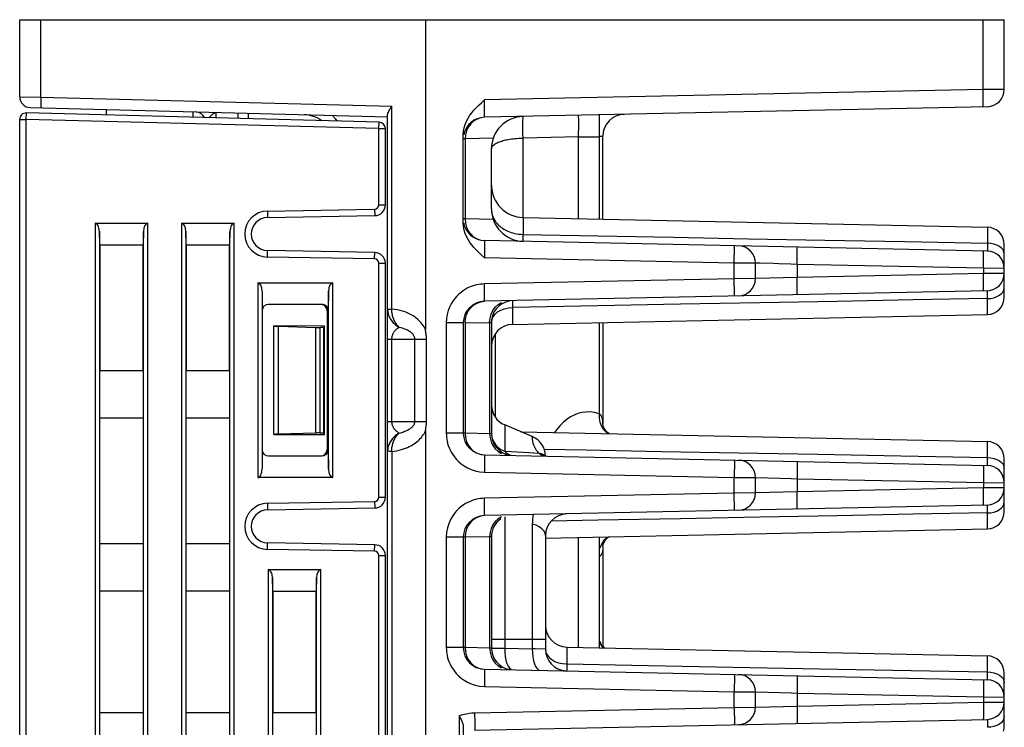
# Model space of a CAD drawing. Header units: millimetres. Extents: x 674 to 3111, y -226 to 595.
# Tile 12 of 47: x 2327 to 2372, y 74 to 106. Entities that reach past the tile are written whole.
import ezdxf

# ---------------------------------------------------------------- set-up
doc = ezdxf.new("R2010")
doc.units = ezdxf.units.MM
doc.header["$LTSCALE"] = 30.734
doc.layers.get('0').update_dxf_attribs({"linetype": 'CONTINUOUS'})
doc.layers.add('3_ALL_AXES', color=7, linetype='CONTINUOUS')

msp = doc.modelspace()

# ---------------------------------------------------------------- linework, layer by layer
at = {"color": 7, "linetype": 'Continuous'}
for p, q in [((2326.885, 102.902), (2326.885, 106.462)), ((2326.885, 106.462), (2372.385, 106.462)), ((2327.868, 102.889), (2327.868, 106.462)), ((2345.635, 106.462), (2345.635, 92.157)), ((2371.403, 103.238), (2371.403, 106.462)), ((2372.385, 103.242), (2372.385, 106.462)), ((2326.885, 102.902), (2327.868, 102.889)), ((2327.868, 102.889), (2344.082, 102.464)), ((2371.403, 103.238), (2348.368, 102.755)), ((2372.385, 103.242), (2371.403, 103.238)), ((2327.372, 102.402), (2343.885, 101.97)), ((2344.044, 102.404), (2344.082, 102.464)), ((2344.082, 93.1), (2344.082, 102.464)), ((2371.602, 102.442), (2348.365, 101.955)), ((2327.185, 101.857), (2327.193, 102.157)), ((2343.493, 101.73), (2327.193, 102.157)), ((2336.985, 101.9), (2336.985, 102.15)), ((2343.885, 51.362), (2343.885, 102.072)), ((2353.685, 97.253), (2353.685, 102.067)), ((2326.885, -42.238), (2326.885, 101.857)), ((2326.885, 101.857), (2327.185, 101.857)), ((2327.185, -25.088), (2327.185, 101.857)), ((2343.485, 101.43), (2327.185, 101.857)), ((2343.485, 101.43), (2343.493, 101.73)), ((2343.485, 97.911), (2343.485, 101.43)), ((2343.485, 101.43), (2343.785, 101.43)), ((2343.785, 97.911), (2343.785, 101.43)), ((2347.385, 97.069), (2347.385, 101.151)), ((2347.484, 101.148), (2347.468, 100.955)), ((2352.712, 101.046), (2350.146, 100.993)), ((2352.712, 97.274), (2352.712, 101.046)), ((2352.712, 101.046), (2353.685, 101.046)), ((2353.685, 101.084), (2353.835, 101.09)), ((2353.835, 97.25), (2353.835, 101.09)), ((2347.468, 100.955), (2347.385, 100.955)), ((2348.768, 100.983), (2347.468, 100.955)), ((2347.468, 100.955), (2347.468, 97.265)), ((2350.146, 97.327), (2350.146, 100.993)), ((2348.685, 97.727), (2348.685, 100.493)), ((2343.485, 97.911), (2343.785, 97.911)), ((2338.33, 97.625), (2343.289, 97.711)), ((2338.33, 97.625), (2338.335, 97.325)), ((2338.335, 97.325), (2343.294, 97.411)), ((2343.289, 97.711), (2343.294, 97.411)), ((2330.369, 97.062), (2330.369, 25.673)), ((2330.369, 97.062), (2332.801, 97.062)), ((2332.801, 26.416), (2332.801, 97.062)), ((2334.369, 97.062), (2334.369, 26.896)), ((2334.369, 97.062), (2336.801, 97.062)), ((2336.801, 27.639), (2336.801, 97.062)), ((2347.468, 97.265), (2347.385, 97.265)), ((2347.468, 97.265), (2347.484, 97.072)), ((2348.768, 97.237), (2347.468, 97.265)), ((2347.484, 97.072), (2347.535, 96.887)), ((2350.154, 97.327), (2350.154, 96.545)), ((2350.154, 97.327), (2371.602, 96.878)), ((2330.585, 96.062), (2330.569, 96.683)), ((2330.569, 96.683), (2330.569, 26.13)), ((2332.602, 96.683), (2332.585, 96.062)), ((2332.602, 26.752), (2332.602, 96.683)), ((2334.585, 96.062), (2334.569, 96.683)), ((2334.569, 96.683), (2334.569, 27.353)), ((2336.602, 96.683), (2336.585, 96.062)), ((2336.602, 27.975), (2336.602, 96.683)), ((2347.535, 96.887), (2347.617, 96.715)), ((2371.602, 96.878), (2371.602, 96.143)), ((2330.585, 96.062), (2330.585, 90.262)), ((2330.585, 96.062), (2332.585, 96.062)), ((2332.585, 90.262), (2332.585, 96.062)), ((2334.585, 96.062), (2334.585, 90.262)), ((2334.585, 96.062), (2336.585, 96.062)), ((2336.585, 90.262), (2336.585, 96.062)), ((2371.602, 95.778), (2348.365, 96.265)), ((2371.602, 96.143), (2371.603, 96.07)), ((2371.603, 96.07), (2371.603, 96.003)), ((2372.385, 93.645), (2372.385, 96.078)), ((2338.33, 95.499), (2338.335, 95.799)), ((2343.294, 95.712), (2338.335, 95.799)), ((2343.289, 95.412), (2343.294, 95.712)), ((2371.414, 95.767), (2371.409, 95.782)), ((2343.289, 95.412), (2338.33, 95.499)), ((2343.485, 84.411), (2343.485, 95.212)), ((2343.485, 95.212), (2343.785, 95.212)), ((2343.785, 84.411), (2343.785, 95.212)), ((2359.903, 95.223), (2348.368, 95.465)), ((2359.903, 94.5), (2359.903, 95.223)), ((2360.885, 95.219), (2359.903, 95.223)), ((2360.885, 94.504), (2360.885, 95.219)), ((2360.902, 95.219), (2360.885, 95.219)), ((2361.724, 95.195), (2361.102, 95.213)), ((2362.816, 95.163), (2362.517, 95.171)), ((2362.816, 95.163), (2362.816, 94.561)), ((2371.42, 94.982), (2362.816, 95.163)), ((2371.42, 94.741), (2362.816, 94.561)), ((2371.42, 94.982), (2371.42, 94.741)), ((2372.385, 94.978), (2371.42, 94.982)), ((2372.385, 94.745), (2371.42, 94.741)), ((2337.885, 94.312), (2337.885, 85.312)), ((2337.885, 94.312), (2341.358, 94.312)), ((2341.358, 85.312), (2341.358, 94.312)), ((2359.903, 94.5), (2348.362, 94.258)), ((2360.885, 94.504), (2359.903, 94.5)), ((2362.816, 94.561), (2360.885, 94.504)), ((2338.085, 93.912), (2338.085, 85.712)), ((2341.158, 93.928), (2341.139, 93.012)), ((2341.158, 85.696), (2341.158, 93.928)), ((2371.602, 93.945), (2348.365, 93.459)), ((2372.37, 93.991), (2372.385, 94.089)), ((2340.845, 93.312), (2338.385, 93.312)), ((2371.602, 93.581), (2371.756, 93.592)), ((2371.602, 92.845), (2371.602, 93.581)), ((2341.092, 93.012), (2341.092, 86.612)), ((2341.092, 93.012), (2341.139, 93.012)), ((2344.081, 93.05), (2344.082, 93.1)), ((2349.663, 93.262), (2349.665, 93.169)), ((2349.665, 93.169), (2349.665, 92.386)), ((2349.665, 92.386), (2371.602, 92.845)), ((2343.963, 92.741), (2343.986, 92.694)), ((2346.599, 92.459), (2346.599, 87.365)), ((2347.385, 92.459), (2346.599, 92.459)), ((2347.385, 92.459), (2347.385, 87.365)), ((2347.468, 92.459), (2347.484, 92.651)), ((2347.468, 92.459), (2348.603, 92.483)), ((2347.468, 92.459), (2347.468, 87.365)), ((2348.603, 92.483), (2348.62, 92.675)), ((2348.603, 92.483), (2348.685, 92.486)), ((2348.603, 92.483), (2348.603, 87.341)), ((2348.685, 92.486), (2348.685, 87.337)), ((2353.667, 92.47), (2353.667, 88.265)), ((2353.835, 92.473), (2353.835, 87.806)), ((2338.635, 87.308), (2338.635, 92.316)), ((2340.968, 92.315), (2338.635, 92.316)), ((2338.85, 87.319), (2338.85, 92.305)), ((2338.85, 92.305), (2340.55, 92.252)), ((2340.55, 92.252), (2340.55, 87.372)), ((2340.751, 92.249), (2340.751, 87.375)), ((2340.935, 92.249), (2340.751, 92.249)), ((2340.968, 92.315), (2340.935, 92.249)), ((2340.935, 87.375), (2340.935, 92.249)), ((2340.968, 87.309), (2340.968, 92.315)), ((2348.854, 91.941), (2348.854, 88.111)), ((2343.885, 91.712), (2345.148, 91.712)), ((2344.086, 87.912), (2344.086, 91.712)), ((2345.148, 87.912), (2345.148, 91.712)), ((2345.148, 91.712), (2345.683, 91.712)), ((2345.683, 87.912), (2345.683, 91.712)), ((2330.575, 90.262), (2332.596, 90.262)), ((2334.575, 90.262), (2336.596, 90.262)), ((2332.596, 88.062), (2330.575, 88.062)), ((2336.596, 88.062), (2334.575, 88.062)), ((2343.885, 87.912), (2345.148, 87.912)), ((2345.148, 87.912), (2345.683, 87.912)), ((2340.55, 87.372), (2338.85, 87.319)), ((2340.751, 87.375), (2340.935, 87.375)), ((2340.968, 87.309), (2340.935, 87.375)), ((2345.635, 87.466), (2345.635, 27.862)), ((2347.468, 87.365), (2346.599, 87.365)), ((2347.468, 87.365), (2347.484, 87.172)), ((2348.603, 87.341), (2347.468, 87.365)), ((2349.297, 87.745), (2349.297, 86.529)), ((2350.574, 87.207), (2349.297, 87.745)), ((2350.045, 87.43), (2371.602, 86.978)), ((2353.835, 87.806), (2353.835, 87.806)), ((2353.855, 87.689), (2353.844, 87.734)), ((2338.635, 87.308), (2340.968, 87.309)), ((2348.603, 87.341), (2348.62, 87.148)), ((2348.685, 87.337), (2348.603, 87.341)), ((2371.602, 86.243), (2371.602, 86.978)), ((2341.139, 86.612), (2341.092, 86.612)), ((2341.139, 86.612), (2341.158, 85.696)), ((2344.082, 86.523), (2344.201, 86.538)), ((2344.082, 86.523), (2344.082, 51.362)), ((2349.297, 86.529), (2349.596, 86.514)), ((2349.596, 86.514), (2349.88, 86.499)), ((2349.88, 86.499), (2350.15, 86.485)), ((2356.543, 86.524), (2360.098, 86.457)), ((2338.385, 86.312), (2340.845, 86.312)), ((2348.365, 86.365), (2371.602, 85.878)), ((2371.603, 86.112), (2371.602, 86.243)), ((2371.602, 86.243), (2371.756, 86.231)), ((2372.385, 83.745), (2372.385, 86.178)), ((2348.362, 85.565), (2359.903, 85.323)), ((2372.37, 85.833), (2372.385, 85.735)), ((2341.358, 85.312), (2337.885, 85.312)), ((2359.903, 84.6), (2359.903, 85.323)), ((2359.903, 85.323), (2360.885, 85.319)), ((2360.885, 84.604), (2360.885, 85.319)), ((2360.885, 85.319), (2362.022, 85.286)), ((2362.022, 85.286), (2362.538, 85.271)), ((2362.538, 85.271), (2362.816, 85.263)), ((2362.816, 85.263), (2362.816, 84.661)), ((2362.816, 85.263), (2371.42, 85.082)), ((2362.816, 84.661), (2360.885, 84.604)), ((2371.42, 84.841), (2362.816, 84.661)), ((2371.42, 85.082), (2371.42, 84.841)), ((2371.42, 85.082), (2372.385, 85.078)), ((2372.385, 84.845), (2371.42, 84.841)), ((2338.33, 84.125), (2343.289, 84.211)), ((2343.289, 84.211), (2343.294, 83.911)), ((2343.485, 84.411), (2343.785, 84.411)), ((2359.903, 84.6), (2348.362, 84.358)), ((2360.885, 84.604), (2359.903, 84.6)), ((2372.37, 84.091), (2372.385, 84.189)), ((2338.33, 84.125), (2338.335, 83.825)), ((2338.335, 83.825), (2343.294, 83.911)), ((2371.602, 84.045), (2348.365, 83.559)), ((2349.297, 83.508), (2349.297, 77.437)), ((2353.606, 83.344), (2351.439, 83.303)), ((2371.602, 83.681), (2371.756, 83.692)), ((2371.602, 82.945), (2371.602, 83.681)), ((2350.573, 83.161), (2350.573, 77.411)), ((2351.188, 82.518), (2371.602, 82.945)), ((2346.599, 82.559), (2346.599, 77.465)), ((2347.468, 82.559), (2346.599, 82.559)), ((2347.385, 82.559), (2347.385, 77.465)), ((2348.603, 82.583), (2347.468, 82.559)), ((2347.468, 82.559), (2347.468, 77.465)), ((2348.685, 82.586), (2348.603, 82.583)), ((2348.603, 82.583), (2348.603, 77.441)), ((2348.685, 82.586), (2348.685, 77.437)), ((2351.185, 82.638), (2351.185, 77.385)), ((2352.712, 77.474), (2352.712, 82.55)), ((2353.685, 77.453), (2353.685, 82.57)), ((2353.864, 82.386), (2353.764, 82.234)), ((2353.991, 82.507), (2353.864, 82.386)), ((2353.887, 82.318), (2353.94, 82.408)), ((2354.118, 82.579), (2353.991, 82.507)), ((2354.068, 82.543), (2354.124, 82.58)), ((2330.575, 82.262), (2332.596, 82.262)), ((2334.575, 82.262), (2336.596, 82.262)), ((2338.33, 81.999), (2338.335, 82.299)), ((2343.289, 81.912), (2338.33, 81.999)), ((2343.294, 82.212), (2338.335, 82.299)), ((2343.289, 81.912), (2343.294, 82.212)), ((2353.764, 82.234), (2353.697, 82.057)), ((2353.835, 82.12), (2353.837, 82.15)), ((2353.835, 82.12), (2353.835, 77.513)), ((2343.485, 58.061), (2343.485, 81.712)), ((2343.485, 81.712), (2343.785, 81.712)), ((2343.785, 58.061), (2343.785, 81.712)), ((2338.369, 81.062), (2338.369, 58.462)), ((2338.369, 81.062), (2340.801, 81.062)), ((2340.801, 58.462), (2340.801, 81.062)), ((2338.585, 80.062), (2338.569, 80.683)), ((2338.569, 80.683), (2338.569, 58.841)), ((2340.602, 80.683), (2340.585, 80.062)), ((2340.602, 58.841), (2340.602, 80.683)), ((2332.596, 80.062), (2330.575, 80.062)), ((2336.596, 80.062), (2334.575, 80.062)), ((2338.585, 80.062), (2338.585, 74.462)), ((2338.585, 80.062), (2340.585, 80.062)), ((2340.585, 74.462), (2340.585, 80.062)), ((2348.685, 77.856), (2351.185, 77.856)), ((2347.468, 77.465), (2346.599, 77.465)), ((2347.468, 77.465), (2347.484, 77.272)), ((2348.603, 77.441), (2347.468, 77.465)), ((2348.603, 77.441), (2348.62, 77.248)), ((2348.685, 77.437), (2348.603, 77.441)), ((2348.685, 77.437), (2349.297, 77.437)), ((2349.297, 77.437), (2350.573, 77.411)), ((2350.702, 77.405), (2350.573, 77.411)), ((2351.185, 77.385), (2350.702, 77.405)), ((2352.165, 77.485), (2352.165, 76.707)), ((2352.165, 77.485), (2371.602, 77.078)), ((2353.7, 77.722), (2353.745, 77.592)), ((2353.737, 77.649), (2353.703, 77.736)), ((2353.788, 77.566), (2353.737, 77.649)), ((2371.602, 76.343), (2371.602, 77.078)), ((2348.365, 76.465), (2371.602, 75.978)), ((2371.603, 76.212), (2371.602, 76.343)), ((2371.602, 76.343), (2371.756, 76.331)), ((2372.385, 73.845), (2372.385, 76.278)), ((2348.362, 75.665), (2359.903, 75.423)), ((2372.37, 75.933), (2372.385, 75.835)), ((2359.903, 74.7), (2359.903, 75.423)), ((2359.903, 75.423), (2360.885, 75.419)), ((2360.885, 74.704), (2360.885, 75.419)), ((2360.885, 75.419), (2362.022, 75.386)), ((2362.022, 75.386), (2362.538, 75.371)), ((2362.538, 75.371), (2362.816, 75.363)), ((2362.816, 75.363), (2362.816, 74.761)), ((2362.816, 75.363), (2371.42, 75.182)), ((2371.42, 75.182), (2371.42, 74.941)), ((2371.42, 75.182), (2372.385, 75.178)), ((2347.905, 74.449), (2359.903, 74.7)), ((2359.903, 74.7), (2360.885, 74.704)), ((2360.885, 74.704), (2362.816, 74.761)), ((2362.816, 74.761), (2371.42, 74.941)), ((2371.42, 74.941), (2372.385, 74.945)), ((2330.575, 74.462), (2332.596, 74.462)), ((2334.575, 74.462), (2336.596, 74.462)), ((2338.575, 74.462), (2340.596, 74.462)), ((2347.189, 74.311), (2347.189, 51.362)), ((2347.385, 73.825), (2347.385, 45.565)), ((2347.908, 73.649), (2371.602, 74.145)), ((2371.414, 74.157), (2371.409, 74.141)), ((2371.603, 73.856), (2371.602, 73.781)), ((2371.756, 73.792), (2371.602, 73.781)), ((2371.603, 73.921), (2371.603, 73.856)), ((2371.903, 73.822), (2371.756, 73.792))]:
    msp.add_line(p, q, dxfattribs=at)
for points in [[(2327.868, 102.889), (2327.865, 102.76), (2327.863, 102.639), (2327.861, 102.536), (2327.861, 102.456), (2327.862, 102.406), (2327.864, 102.389)], [(2371.408, 102.932), (2371.406, 103.082), (2371.403, 103.238)], [(2371.406, 102.438), (2371.408, 102.453), (2371.41, 102.499), (2371.411, 102.573), (2371.411, 102.672), (2371.41, 102.793), (2371.408, 102.932)], [(2343.885, 102.072), (2343.89, 102.108), (2343.902, 102.147), (2343.921, 102.191), (2343.945, 102.239), (2343.974, 102.291), (2344.007, 102.347), (2344.044, 102.404)], [(2347.385, 101.151), (2347.397, 101.315), (2347.426, 101.474), (2347.473, 101.628), (2347.535, 101.776), (2347.609, 101.915), (2347.693, 102.045), (2347.782, 102.165), (2347.879, 102.28), (2347.983, 102.393), (2348.098, 102.507), (2348.227, 102.629), (2348.368, 102.755)], [(2348.365, 101.955), (2348.362, 101.965), (2348.36, 101.994), (2348.359, 102.042), (2348.358, 102.108), (2348.358, 102.19), (2348.359, 102.286), (2348.36, 102.394), (2348.362, 102.511), (2348.365, 102.632), (2348.368, 102.755)], [(2335.64, 101.936), (2335.657, 101.954), (2335.691, 101.992), (2335.724, 102.028), (2335.757, 102.061), (2335.788, 102.09), (2335.818, 102.115), (2335.847, 102.136), (2335.875, 102.152), (2335.901, 102.164), (2335.926, 102.172), (2335.95, 102.176), (2335.972, 102.177)], [(2335.964, 101.927), (2335.965, 101.974), (2335.965, 102.001), (2335.965, 102.026), (2335.966, 102.05), (2335.966, 102.072), (2335.966, 102.093), (2335.967, 102.112), (2335.968, 102.13), (2335.968, 102.145), (2335.969, 102.158), (2335.97, 102.168), (2335.971, 102.175), (2335.972, 102.177)], [(2337.454, 101.888), (2337.454, 101.892), (2337.455, 101.936), (2337.456, 101.976), (2337.458, 102.014), (2337.459, 102.046), (2337.461, 102.073), (2337.463, 102.094), (2337.465, 102.111), (2337.467, 102.123), (2337.469, 102.132), (2337.47, 102.136), (2337.472, 102.138)], [(2341.567, 101.78), (2341.485, 101.884), (2341.338, 102.036)], [(2348.365, 101.955), (2348.188, 101.933), (2348.019, 101.873), (2347.864, 101.78), (2347.728, 101.655), (2347.617, 101.505)], [(2350.146, 100.993), (2350.143, 101.188), (2350.141, 101.375), (2350.14, 101.548), (2350.14, 101.699), (2350.142, 101.824), (2350.145, 101.916), (2350.149, 101.973), (2350.154, 101.993)], [(2352.712, 101.046), (2352.713, 101.136), (2352.715, 101.221), (2352.716, 101.3), (2352.717, 101.374), (2352.718, 101.442), (2352.718, 101.505), (2352.719, 101.563), (2352.719, 101.616), (2352.719, 101.665), (2352.719, 101.709), (2352.719, 101.75), (2352.719, 101.786), (2352.718, 101.82), (2352.718, 101.85), (2352.717, 101.878), (2352.717, 101.903), (2352.716, 101.926), (2352.716, 101.946), (2352.715, 101.965), (2352.714, 101.981), (2352.714, 101.996), (2352.713, 102.009), (2352.712, 102.02), (2352.711, 102.029), (2352.71, 102.036), (2352.709, 102.042), (2352.708, 102.045), (2352.706, 102.046)], [(2347.617, 101.505), (2347.535, 101.333), (2347.484, 101.148)], [(2348.685, 100.493), (2348.69, 100.533), (2348.704, 100.571), (2348.725, 100.607), (2348.753, 100.641), (2348.786, 100.673), (2348.823, 100.702), (2348.864, 100.729), (2348.907, 100.755), (2348.954, 100.778)], [(2348.954, 100.778), (2349.002, 100.8), (2349.053, 100.821), (2349.106, 100.84), (2349.161, 100.858), (2349.218, 100.875), (2349.277, 100.891)], [(2349.277, 100.891), (2349.339, 100.906), (2349.403, 100.919), (2349.469, 100.932), (2349.537, 100.944), (2349.608, 100.954), (2349.684, 100.964), (2349.765, 100.973), (2349.851, 100.98), (2349.944, 100.986), (2350.042, 100.99), (2350.146, 100.993)], [(2348.685, 97.727), (2348.69, 97.632), (2348.703, 97.542), (2348.723, 97.457), (2348.749, 97.379), (2348.78, 97.305), (2348.814, 97.237), (2348.853, 97.174), (2348.894, 97.115), (2348.938, 97.06), (2348.984, 97.009)], [(2348.368, 95.465), (2348.226, 95.592), (2348.097, 95.714), (2347.981, 95.829), (2347.876, 95.943), (2347.78, 96.058), (2347.691, 96.178), (2347.608, 96.308), (2347.534, 96.446), (2347.473, 96.593), (2347.425, 96.747), (2347.397, 96.905), (2347.385, 97.069)], [(2348.984, 97.009), (2349.033, 96.96), (2349.085, 96.914), (2349.139, 96.871), (2349.196, 96.83), (2349.255, 96.792), (2349.316, 96.757)], [(2347.617, 96.715), (2347.728, 96.565), (2347.864, 96.44), (2348.019, 96.346), (2348.188, 96.287), (2348.365, 96.265)], [(2349.316, 96.757), (2349.38, 96.723), (2349.447, 96.693), (2349.518, 96.664), (2349.592, 96.638), (2349.671, 96.614), (2349.756, 96.592), (2349.846, 96.574), (2349.943, 96.56), (2350.046, 96.55), (2350.154, 96.545)], [(2350.154, 96.227), (2350.153, 96.237), (2350.152, 96.265), (2350.152, 96.31), (2350.152, 96.373), (2350.153, 96.452), (2350.154, 96.545)], [(2350.154, 96.545), (2353.624, 96.479), (2357.103, 96.413)], [(2348.365, 96.265), (2348.362, 96.258), (2348.361, 96.236), (2348.359, 96.201), (2348.359, 96.154), (2348.358, 96.095), (2348.358, 96.026), (2348.359, 95.948), (2348.36, 95.861), (2348.361, 95.768), (2348.363, 95.67), (2348.365, 95.568), (2348.368, 95.465)], [(2357.103, 96.413), (2360.562, 96.348), (2364.091, 96.282), (2367.781, 96.213), (2371.602, 96.143)], [(2359.908, 95.529), (2359.91, 95.668), (2359.911, 95.789), (2359.911, 95.888), (2359.91, 95.962), (2359.908, 96.008), (2359.906, 96.023)], [(2372.157, 95.99), (2372.039, 96.054), (2371.903, 96.101), (2371.756, 96.131), (2371.602, 96.143)], [(2362.816, 95.163), (2362.818, 95.319), (2362.82, 95.469), (2362.82, 95.607), (2362.819, 95.728), (2362.817, 95.827), (2362.814, 95.901), (2362.81, 95.947), (2362.804, 95.962)], [(2371.425, 95.288), (2371.425, 95.427), (2371.424, 95.548), (2371.422, 95.647), (2371.419, 95.721), (2371.414, 95.767)], [(2371.603, 96.003), (2371.604, 95.937), (2371.604, 95.907), (2371.604, 95.878), (2371.604, 95.851), (2371.604, 95.827), (2371.604, 95.807), (2371.603, 95.792), (2371.603, 95.782), (2371.602, 95.778)], [(2372.385, 95.635), (2372.37, 95.733), (2372.326, 95.827), (2372.254, 95.914), (2372.157, 95.99)], [(2359.903, 95.223), (2359.906, 95.379), (2359.908, 95.529)], [(2361.102, 95.213), (2361.014, 95.216), (2360.902, 95.219)], [(2362.517, 95.171), (2361.964, 95.188), (2361.724, 95.195)], [(2371.42, 94.982), (2371.423, 95.138), (2371.425, 95.288)], [(2371.425, 94.435), (2371.423, 94.585), (2371.42, 94.741)], [(2348.362, 94.258), (2348.272, 94.254), (2348.185, 94.246), (2348.1, 94.234), (2348.015, 94.217), (2347.929, 94.196), (2347.842, 94.17), (2347.752, 94.139), (2347.661, 94.101), (2347.568, 94.055), (2347.473, 94.002), (2347.376, 93.94), (2347.28, 93.868), (2347.183, 93.786), (2347.089, 93.693), (2346.997, 93.587), (2346.909, 93.468), (2346.827, 93.336), (2346.754, 93.189), (2346.692, 93.028), (2346.643, 92.852), (2346.613, 92.663), (2346.599, 92.459)], [(2348.365, 93.459), (2348.367, 93.474), (2348.369, 93.52), (2348.369, 93.594), (2348.369, 93.693), (2348.369, 93.814), (2348.367, 93.952), (2348.365, 94.102), (2348.362, 94.258)], [(2359.908, 94.194), (2359.906, 94.344), (2359.903, 94.5)], [(2359.906, 93.7), (2359.908, 93.716), (2359.91, 93.761), (2359.911, 93.835), (2359.911, 93.935), (2359.91, 94.056), (2359.908, 94.194)], [(2362.804, 93.761), (2362.81, 93.777), (2362.814, 93.822), (2362.817, 93.896), (2362.819, 93.996), (2362.82, 94.117), (2362.82, 94.255), (2362.818, 94.405), (2362.816, 94.561)], [(2371.409, 93.941), (2371.414, 93.957), (2371.419, 94.002), (2371.422, 94.076), (2371.424, 94.176), (2371.425, 94.297), (2371.425, 94.435)], [(2371.604, 93.736), (2371.604, 93.781), (2371.604, 93.824), (2371.604, 93.862), (2371.604, 93.896), (2371.604, 93.922), (2371.603, 93.939), (2371.602, 93.945)], [(2371.602, 93.581), (2371.603, 93.636), (2371.604, 93.736)], [(2371.756, 93.592), (2371.903, 93.622), (2372.039, 93.67), (2372.157, 93.733)], [(2372.157, 93.733), (2372.254, 93.81), (2372.326, 93.897), (2372.37, 93.991)], [(2347.617, 93.008), (2347.728, 93.159), (2347.864, 93.284), (2348.019, 93.377), (2348.188, 93.436), (2348.365, 93.459)], [(2348.752, 93.032), (2348.863, 93.183), (2348.999, 93.307), (2349.154, 93.401)], [(2349.665, 93.486), (2349.663, 93.477), (2349.663, 93.449), (2349.663, 93.403), (2349.663, 93.341), (2349.663, 93.262)], [(2361.094, 93.385), (2357.42, 93.316), (2353.606, 93.244), (2349.665, 93.169)], [(2371.602, 93.581), (2368.173, 93.517), (2364.666, 93.452), (2361.094, 93.385)], [(2343.885, 93.094), (2343.892, 93.095), (2343.912, 93.096), (2343.943, 93.097), (2343.983, 93.098), (2344.031, 93.099), (2344.082, 93.1)], [(2343.885, 93.094), (2343.887, 93.045), (2343.891, 92.998), (2343.898, 92.953), (2343.906, 92.91), (2343.917, 92.868)], [(2343.917, 92.868), (2343.93, 92.826), (2343.945, 92.784), (2343.963, 92.741)], [(2344.194, 92.567), (2344.174, 92.611), (2344.157, 92.654), (2344.141, 92.699), (2344.128, 92.743), (2344.116, 92.786), (2344.106, 92.828), (2344.098, 92.871), (2344.092, 92.913), (2344.087, 92.957), (2344.083, 93.003), (2344.081, 93.05)], [(2345.635, 92.157), (2345.605, 92.22), (2345.57, 92.282), (2345.532, 92.341), (2345.489, 92.4), (2345.443, 92.457), (2345.392, 92.514), (2345.337, 92.569), (2345.276, 92.624), (2345.21, 92.678), (2345.139, 92.731), (2345.061, 92.782), (2344.978, 92.831), (2344.888, 92.877), (2344.793, 92.921), (2344.691, 92.962), (2344.583, 92.999), (2344.468, 93.032), (2344.347, 93.06), (2344.218, 93.083), (2344.082, 93.1)], [(2347.484, 92.651), (2347.535, 92.837), (2347.617, 93.008)], [(2348.62, 92.675), (2348.67, 92.861), (2348.752, 93.032)], [(2348.685, 92.486), (2348.704, 92.618), (2348.76, 92.745), (2348.85, 92.862), (2348.971, 92.965), (2349.12, 93.05), (2349.289, 93.114), (2349.473, 93.154), (2349.665, 93.169)], [(2343.986, 92.694), (2344.008, 92.653), (2344.035, 92.61), (2344.065, 92.567), (2344.098, 92.524), (2344.134, 92.482), (2344.173, 92.441), (2344.216, 92.4), (2344.262, 92.361), (2344.312, 92.323), (2344.365, 92.286), (2344.422, 92.251)], [(2344.422, 92.251), (2344.386, 92.285), (2344.352, 92.322), (2344.32, 92.36), (2344.291, 92.399), (2344.263, 92.44), (2344.238, 92.482), (2344.215, 92.524), (2344.194, 92.567)], [(2344.115, 91.898), (2344.124, 91.924), (2344.134, 91.949), (2344.146, 91.974), (2344.159, 91.999), (2344.174, 92.025), (2344.19, 92.051), (2344.209, 92.076), (2344.229, 92.101), (2344.251, 92.126), (2344.275, 92.149), (2344.301, 92.172), (2344.328, 92.194), (2344.357, 92.214), (2344.389, 92.233), (2344.422, 92.251)], [(2345.148, 91.712), (2345.147, 91.742), (2345.142, 91.773), (2345.133, 91.804), (2345.121, 91.835), (2345.105, 91.866), (2345.085, 91.896), (2345.063, 91.926), (2345.037, 91.955), (2345.008, 91.983), (2344.976, 92.011), (2344.94, 92.038), (2344.901, 92.064), (2344.858, 92.09), (2344.81, 92.116), (2344.757, 92.141), (2344.7, 92.165), (2344.638, 92.189), (2344.571, 92.211), (2344.499, 92.232), (2344.422, 92.251)], [(2345.654, 92.02), (2345.646, 92.066), (2345.644, 92.08), (2345.642, 92.094), (2345.64, 92.107), (2345.638, 92.12), (2345.637, 92.133), (2345.636, 92.145), (2345.635, 92.157)], [(2345.683, 91.712), (2345.683, 91.739), (2345.682, 91.765), (2345.681, 91.791), (2345.679, 91.816), (2345.677, 91.84), (2345.675, 91.863), (2345.673, 91.885), (2345.671, 91.907), (2345.668, 91.928), (2345.665, 91.948), (2345.662, 91.967), (2345.66, 91.985), (2345.657, 92.003), (2345.654, 92.02)], [(2344.086, 91.712), (2344.086, 91.741), (2344.088, 91.769), (2344.092, 91.796), (2344.096, 91.823), (2344.101, 91.848), (2344.108, 91.873), (2344.115, 91.898)], [(2353.667, 88.265), (2353.449, 88.319), (2353.241, 88.345), (2353.045, 88.342), (2352.858, 88.314), (2352.681, 88.267), (2352.511, 88.199), (2352.346, 88.114), (2352.184, 88.007), (2352.02, 87.876), (2351.856, 87.715), (2351.69, 87.516), (2351.606, 87.397)], [(2344.422, 87.373), (2344.393, 87.388), (2344.366, 87.404), (2344.34, 87.421), (2344.316, 87.439), (2344.293, 87.458), (2344.271, 87.478), (2344.25, 87.499), (2344.231, 87.52), (2344.213, 87.542), (2344.197, 87.564), (2344.181, 87.587), (2344.167, 87.611), (2344.153, 87.635), (2344.141, 87.66), (2344.13, 87.686), (2344.12, 87.712), (2344.111, 87.74), (2344.103, 87.769), (2344.096, 87.8), (2344.091, 87.834), (2344.087, 87.872), (2344.086, 87.912)], [(2344.422, 87.373), (2344.481, 87.387), (2344.537, 87.403), (2344.591, 87.419), (2344.641, 87.436), (2344.688, 87.453), (2344.733, 87.472), (2344.774, 87.49), (2344.814, 87.51), (2344.851, 87.529), (2344.886, 87.55), (2344.919, 87.571), (2344.95, 87.593), (2344.979, 87.616), (2345.007, 87.639), (2345.032, 87.663), (2345.055, 87.688), (2345.076, 87.714), (2345.094, 87.74), (2345.11, 87.767), (2345.123, 87.795), (2345.134, 87.823), (2345.142, 87.852), (2345.147, 87.882), (2345.148, 87.912)], [(2345.635, 87.466), (2345.64, 87.511), (2345.646, 87.554), (2345.652, 87.596), (2345.659, 87.636), (2345.665, 87.675), (2345.67, 87.713), (2345.674, 87.749), (2345.678, 87.784), (2345.68, 87.818), (2345.682, 87.851), (2345.683, 87.882), (2345.683, 87.912)], [(2353.667, 88.265), (2353.664, 88.062), (2353.697, 87.867), (2353.764, 87.69), (2353.864, 87.537)], [(2353.827, 87.956), (2353.816, 88.02), (2353.8, 88.079), (2353.779, 88.134), (2353.75, 88.183), (2353.713, 88.227), (2353.667, 88.265)], [(2353.835, 87.806), (2353.833, 87.884), (2353.827, 87.956)], [(2344.422, 87.373), (2344.361, 87.335), (2344.304, 87.295), (2344.251, 87.254), (2344.203, 87.211), (2344.158, 87.167), (2344.117, 87.122), (2344.08, 87.076), (2344.047, 87.031), (2344.017, 86.985), (2343.991, 86.94), (2343.976, 86.909)], [(2344.201, 86.538), (2344.315, 86.557), (2344.423, 86.58), (2344.527, 86.607), (2344.625, 86.638), (2344.718, 86.672), (2344.806, 86.708), (2344.89, 86.747), (2344.968, 86.788), (2345.042, 86.83), (2345.111, 86.874), (2345.176, 86.92), (2345.237, 86.967), (2345.294, 87.015), (2345.348, 87.065), (2345.399, 87.117), (2345.446, 87.17), (2345.491, 87.225), (2345.532, 87.283), (2345.57, 87.342), (2345.604, 87.403), (2345.635, 87.466)], [(2344.203, 87.077), (2344.227, 87.122), (2344.253, 87.168), (2344.282, 87.212), (2344.313, 87.255), (2344.347, 87.296), (2344.383, 87.336), (2344.422, 87.373)], [(2346.599, 87.365), (2346.602, 87.271), (2346.609, 87.177), (2346.621, 87.084), (2346.639, 86.99), (2346.662, 86.894), (2346.692, 86.796), (2346.729, 86.695), (2346.774, 86.591), (2346.829, 86.484), (2346.895, 86.376), (2346.973, 86.267), (2347.063, 86.159), (2347.167, 86.053), (2347.286, 85.95), (2347.422, 85.853), (2347.575, 85.765), (2347.745, 85.688), (2347.933, 85.626), (2348.139, 85.586), (2348.362, 85.565)], [(2353.844, 87.734), (2353.839, 87.76), (2353.835, 87.806)], [(2353.94, 87.515), (2353.889, 87.601), (2353.855, 87.689)], [(2353.864, 87.537), (2353.991, 87.416), (2354.118, 87.344)], [(2354.124, 87.344), (2354.107, 87.354), (2354.054, 87.392), (2353.996, 87.446), (2353.94, 87.515)], [(2343.976, 86.909), (2343.969, 86.894), (2343.948, 86.848), (2343.931, 86.801), (2343.916, 86.752), (2343.903, 86.701), (2343.894, 86.647), (2343.888, 86.59), (2343.885, 86.53)], [(2344.118, 86.846), (2344.131, 86.893), (2344.146, 86.939), (2344.163, 86.985), (2344.182, 87.031), (2344.203, 87.077)], [(2347.484, 87.172), (2347.535, 86.987), (2347.617, 86.815)], [(2348.62, 87.148), (2348.67, 86.963), (2348.752, 86.791)], [(2348.685, 87.338), (2348.705, 87.166), (2348.76, 87.006), (2348.85, 86.855), (2348.975, 86.721), (2349.125, 86.612), (2349.298, 86.529)], [(2350.878, 86.446), (2350.822, 86.509), (2350.774, 86.572), (2350.735, 86.633), (2350.702, 86.692), (2350.674, 86.75), (2350.651, 86.806), (2350.632, 86.86), (2350.616, 86.911), (2350.604, 86.96), (2350.594, 87.006), (2350.587, 87.048), (2350.582, 87.087), (2350.578, 87.122), (2350.576, 87.151), (2350.575, 87.176), (2350.574, 87.194), (2350.574, 87.205), (2350.574, 87.207)], [(2344.082, 86.523), (2344.031, 86.524), (2343.983, 86.526), (2343.943, 86.527), (2343.912, 86.528), (2343.892, 86.529), (2343.885, 86.53)], [(2344.082, 86.523), (2344.082, 86.584), (2344.085, 86.642), (2344.09, 86.697), (2344.098, 86.749)], [(2344.098, 86.749), (2344.107, 86.799), (2344.118, 86.846)], [(2347.617, 86.815), (2347.728, 86.665), (2347.864, 86.54), (2348.019, 86.446), (2348.188, 86.387), (2348.365, 86.365)], [(2348.752, 86.791), (2348.863, 86.641), (2348.999, 86.516), (2349.154, 86.423)], [(2349.298, 86.529), (2349.352, 86.473), (2349.41, 86.426), (2349.471, 86.389), (2349.534, 86.361), (2349.599, 86.344)], [(2350.15, 86.485), (2350.407, 86.471), (2350.649, 86.458), (2350.878, 86.446)], [(2351.122, 86.626), (2353.06, 86.59), (2356.543, 86.524)], [(2360.098, 86.457), (2363.771, 86.388), (2367.611, 86.316), (2371.602, 86.243)], [(2348.365, 86.365), (2348.367, 86.35), (2348.369, 86.304), (2348.369, 86.23), (2348.369, 86.131), (2348.369, 86.009), (2348.367, 85.871), (2348.365, 85.721), (2348.362, 85.565)], [(2351.185, 86.306), (2351.16, 86.307), (2351.134, 86.31), (2351.109, 86.314), (2351.085, 86.319), (2351.061, 86.326), (2351.037, 86.334), (2351.014, 86.344), (2350.992, 86.354), (2350.97, 86.367), (2350.949, 86.38), (2350.93, 86.395), (2350.911, 86.41), (2350.894, 86.428), (2350.878, 86.446)], [(2350.878, 86.446), (2350.937, 86.436), (2350.994, 86.42), (2351.048, 86.399), (2351.098, 86.373), (2351.144, 86.342), (2351.185, 86.306)], [(2359.906, 86.123), (2359.908, 86.108), (2359.91, 86.062), (2359.911, 85.988), (2359.911, 85.889), (2359.91, 85.768), (2359.908, 85.629)], [(2362.804, 86.062), (2362.81, 86.047), (2362.814, 86.001), (2362.817, 85.927), (2362.819, 85.828), (2362.82, 85.707), (2362.82, 85.569), (2362.818, 85.419), (2362.816, 85.263)], [(2371.602, 85.878), (2371.603, 85.88), (2371.603, 85.886), (2371.603, 85.895), (2371.604, 85.908), (2371.604, 85.926), (2371.604, 85.95), (2371.604, 85.979), (2371.604, 86.016), (2371.604, 86.06), (2371.603, 86.112)], [(2371.756, 86.231), (2371.903, 86.201), (2372.039, 86.154), (2372.157, 86.09)], [(2372.157, 86.09), (2372.254, 86.014), (2372.326, 85.927), (2372.37, 85.833)], [(2359.908, 85.629), (2359.906, 85.479), (2359.903, 85.323)], [(2371.409, 85.882), (2371.414, 85.867), (2371.419, 85.821), (2371.422, 85.747), (2371.424, 85.648)], [(2371.424, 85.648), (2371.425, 85.527), (2371.425, 85.388)], [(2371.425, 85.388), (2371.423, 85.238), (2371.42, 85.082)], [(2362.804, 83.861), (2362.81, 83.877), (2362.814, 83.922), (2362.817, 83.996), (2362.819, 84.096), (2362.82, 84.217), (2362.82, 84.355), (2362.818, 84.505), (2362.816, 84.661)], [(2371.425, 84.535), (2371.423, 84.685), (2371.42, 84.841)], [(2348.362, 84.358), (2348.268, 84.354), (2348.174, 84.345), (2348.081, 84.331), (2347.988, 84.311), (2347.893, 84.286), (2347.795, 84.254), (2347.695, 84.215), (2347.592, 84.167), (2347.486, 84.11), (2347.38, 84.042), (2347.272, 83.962), (2347.166, 83.87), (2347.062, 83.764), (2346.962, 83.642), (2346.868, 83.504), (2346.783, 83.35), (2346.709, 83.178), (2346.651, 82.988), (2346.616, 82.782), (2346.599, 82.559)], [(2348.365, 83.559), (2348.367, 83.574), (2348.369, 83.62), (2348.369, 83.694), (2348.369, 83.793), (2348.369, 83.914), (2348.367, 84.052), (2348.365, 84.202), (2348.362, 84.358)], [(2359.908, 84.294), (2359.906, 84.444), (2359.903, 84.6)], [(2359.906, 83.8), (2359.908, 83.816), (2359.91, 83.861), (2359.911, 83.935), (2359.911, 84.035), (2359.91, 84.156), (2359.908, 84.294)], [(2371.409, 84.041), (2371.414, 84.057), (2371.419, 84.102), (2371.422, 84.176), (2371.424, 84.276), (2371.425, 84.397), (2371.425, 84.535)], [(2371.604, 83.836), (2371.604, 83.881), (2371.604, 83.924), (2371.604, 83.962), (2371.604, 83.996), (2371.604, 84.022), (2371.603, 84.039), (2371.602, 84.045)], [(2371.602, 83.681), (2371.603, 83.736), (2371.604, 83.836)], [(2371.756, 83.692), (2371.903, 83.722), (2372.039, 83.77), (2372.157, 83.833)], [(2372.157, 83.833), (2372.254, 83.91), (2372.326, 83.997), (2372.37, 84.091)], [(2348.365, 83.559), (2348.188, 83.536), (2348.019, 83.477), (2347.864, 83.384), (2347.728, 83.259), (2347.617, 83.108)], [(2349.154, 83.501), (2348.999, 83.407), (2348.863, 83.283), (2348.752, 83.132)], [(2350.614, 83.606), (2350.596, 83.494), (2350.583, 83.383), (2350.576, 83.272), (2350.573, 83.161)], [(2361.094, 83.485), (2357.42, 83.416), (2353.606, 83.344)], [(2371.602, 83.681), (2368.173, 83.617), (2364.666, 83.552), (2361.094, 83.485)], [(2347.617, 83.108), (2347.535, 82.937), (2347.484, 82.751), (2347.468, 82.559)], [(2348.752, 83.132), (2348.67, 82.961), (2348.62, 82.775), (2348.603, 82.583)], [(2351.185, 82.638), (2351.166, 82.749), (2351.11, 82.855), (2351.019, 82.952), (2350.895, 83.038), (2350.745, 83.109), (2350.573, 83.161)], [(2353.94, 82.408), (2354.004, 82.486), (2354.068, 82.543)], [(2353.822, 81.936), (2353.812, 81.886), (2353.799, 81.84), (2353.782, 81.797), (2353.761, 81.757), (2353.735, 81.721), (2353.704, 81.688), (2353.685, 81.673)], [(2353.835, 82.118), (2353.834, 82.051), (2353.829, 81.99), (2353.822, 81.936)], [(2353.837, 82.15), (2353.852, 82.225), (2353.887, 82.318)], [(2346.599, 77.465), (2346.602, 77.371), (2346.609, 77.277), (2346.621, 77.184), (2346.639, 77.09), (2346.662, 76.994), (2346.692, 76.896), (2346.729, 76.795), (2346.774, 76.691), (2346.829, 76.584), (2346.895, 76.476), (2346.973, 76.367), (2347.063, 76.259), (2347.167, 76.153), (2347.286, 76.05), (2347.422, 75.953), (2347.575, 75.865), (2347.745, 75.788), (2347.933, 75.726), (2348.139, 75.686), (2348.362, 75.665)], [(2349.297, 77.437), (2349.301, 77.243), (2349.32, 77.057), (2349.352, 76.885), (2349.397, 76.733), (2349.454, 76.609), (2349.518, 76.516), (2349.59, 76.458)], [(2350.573, 77.411), (2350.577, 77.217), (2350.596, 77.03), (2350.628, 76.858), (2350.673, 76.707), (2350.729, 76.582), (2350.794, 76.489), (2350.866, 76.432), (2350.94, 76.411)], [(2351.185, 77.385), (2351.204, 77.256), (2351.26, 77.128), (2351.35, 77.012), (2351.471, 76.91), (2351.62, 76.825), (2351.789, 76.762), (2351.972, 76.722), (2352.165, 76.707)], [(2353.745, 77.592), (2353.817, 77.471), (2353.836, 77.45)], [(2353.915, 77.449), (2353.906, 77.453), (2353.848, 77.499), (2353.788, 77.566)], [(2347.484, 77.272), (2347.535, 77.087), (2347.617, 76.915)], [(2347.617, 76.915), (2347.728, 76.765), (2347.864, 76.64), (2348.019, 76.546), (2348.188, 76.487), (2348.365, 76.465)], [(2348.62, 77.248), (2348.67, 77.063), (2348.752, 76.891)], [(2348.365, 76.465), (2348.367, 76.45), (2348.369, 76.404), (2348.369, 76.33), (2348.369, 76.231), (2348.369, 76.109), (2348.367, 75.971), (2348.365, 75.821), (2348.362, 75.665)], [(2348.752, 76.891), (2348.863, 76.741), (2348.999, 76.616), (2349.154, 76.523)], [(2352.165, 76.707), (2352.163, 76.612), (2352.163, 76.533), (2352.163, 76.469), (2352.163, 76.423), (2352.163, 76.395), (2352.165, 76.385)], [(2352.165, 76.707), (2355.173, 76.65), (2358.262, 76.591)], [(2358.262, 76.591), (2361.423, 76.532), (2364.686, 76.471), (2368.082, 76.408), (2371.602, 76.343)], [(2359.906, 76.223), (2359.908, 76.208), (2359.91, 76.162), (2359.911, 76.088), (2359.911, 75.989), (2359.91, 75.868), (2359.908, 75.729)], [(2362.804, 76.162), (2362.81, 76.147), (2362.814, 76.101), (2362.817, 76.027), (2362.819, 75.928), (2362.82, 75.807), (2362.82, 75.669), (2362.818, 75.519), (2362.816, 75.363)], [(2371.602, 75.978), (2371.603, 75.98), (2371.603, 75.986), (2371.603, 75.995), (2371.604, 76.008), (2371.604, 76.026), (2371.604, 76.05), (2371.604, 76.079), (2371.604, 76.116), (2371.604, 76.16), (2371.603, 76.212)], [(2371.756, 76.331), (2371.903, 76.301), (2372.039, 76.254), (2372.157, 76.19)], [(2372.157, 76.19), (2372.254, 76.114), (2372.326, 76.027), (2372.37, 75.933)], [(2359.908, 75.729), (2359.906, 75.579), (2359.903, 75.423)], [(2371.409, 75.982), (2371.414, 75.967), (2371.419, 75.921), (2371.422, 75.847), (2371.424, 75.748)], [(2371.424, 75.748), (2371.425, 75.627), (2371.425, 75.488)], [(2371.425, 75.488), (2371.423, 75.338), (2371.42, 75.182)], [(2359.903, 74.7), (2359.906, 74.544), (2359.908, 74.394)], [(2362.816, 74.761), (2362.818, 74.605), (2362.82, 74.455), (2362.82, 74.317), (2362.819, 74.196), (2362.817, 74.096), (2362.814, 74.022), (2362.81, 73.977), (2362.804, 73.961)], [(2371.425, 74.635), (2371.425, 74.497), (2371.424, 74.376), (2371.422, 74.276), (2371.419, 74.202), (2371.414, 74.157)], [(2371.42, 74.941), (2371.423, 74.785), (2371.425, 74.635)], [(2347.189, 74.311), (2347.303, 74.35), (2347.42, 74.383), (2347.539, 74.41), (2347.66, 74.43), (2347.782, 74.443), (2347.905, 74.449)], [(2347.189, 74.311), (2347.213, 74.268), (2347.237, 74.225), (2347.26, 74.182), (2347.283, 74.14), (2347.304, 74.098), (2347.323, 74.057), (2347.34, 74.017), (2347.355, 73.977), (2347.368, 73.938), (2347.377, 73.899), (2347.383, 73.862), (2347.385, 73.825)], [(2347.905, 74.449), (2347.908, 74.293), (2347.911, 74.143), (2347.912, 74.005), (2347.913, 73.883), (2347.913, 73.784), (2347.912, 73.71), (2347.911, 73.664), (2347.908, 73.649)], [(2359.908, 74.394), (2359.91, 74.256), (2359.911, 74.135), (2359.911, 74.035), (2359.91, 73.961), (2359.908, 73.916), (2359.906, 73.9)], [(2372.385, 74.289), (2372.37, 74.191), (2372.326, 74.097), (2372.254, 74.01), (2372.157, 73.933)], [(2371.602, 74.145), (2371.603, 74.142), (2371.603, 74.131), (2371.604, 74.114), (2371.604, 74.09), (2371.604, 74.059), (2371.604, 74.021), (2371.604, 73.976), (2371.603, 73.921)], [(2372.157, 73.933), (2372.039, 73.87), (2371.903, 73.822)]]:
    msp.add_lwpolyline(points, dxfattribs=at)
for centre, radius, start, end in [((2327.385, 102.902), 0.5, 180, 268.5), ((2371.585, 103.242), 0.8, 271.2, 0), ((2327.185, 101.857), 0.3, 88.5, 180), ((2334.985, 101.703), 0.5, 28.5677, 88.5), ((2339.985, 100.571), 1.5, 55.0322, 88.5), ((2348.385, 100.955), 1, 91.2, 168.9069), ((2350.185, 100.493), 1.5, 91.2, 180), ((2354.835, 101.09), 1, 91.2023, 180.0145), ((2343.485, 101.43), 0.3, 0, 88.5), ((2350.185, 98.827), 1.5, 180, 268.8), ((2343.285, 97.911), 0.2, 271, 0), ((2343.285, 97.911), 0.5, 271, 0), ((2338.349, 96.562), 1.063, 91, 269), ((2350.185, 97.727), 1.5, 180, 268.8), ((2338.349, 96.562), 0.763, 91, 269), ((2348.385, 97.265), 1, 191.0931, 202.19), ((2348.385, 97.265), 1, 202.2001, 268.8), ((2371.585, 96.078), 0.8, 0, 88.8), ((2360.085, 95.219), 0.8, 0, 88.8), ((2343.285, 95.212), 0.5, 0, 89), ((2371.585, 94.978), 0.8, 0, 88.8), ((2343.285, 95.212), 0.2, 0, 89), ((2371.585, 94.745), 0.8, 271.2, 0), ((2360.085, 94.504), 0.8, 271.2, 0), ((2338.385, 93.012), 0.3, 90, 180), ((2348.385, 92.459), 1, 91.2, 180), ((2349.685, 92.486), 1, 100.6199, 180), ((2371.585, 93.645), 0.8, 271.2, 0), ((2349.685, 91.386), 1, 91.2, 180), ((2349.685, 88.666), 1, 180, 247.1715), ((2348.385, 87.365), 1, 180, 268.8), ((2349.685, 87.337), 1, 180, 259.3802), ((2350.186, 86.286), 1, 1.1519, 67.1715), ((2371.585, 86.178), 0.8, 0, 88.8), ((2338.385, 86.612), 0.3, 180, 270), ((2360.085, 85.319), 0.8, 0, 88.8), ((2371.585, 85.078), 0.8, 0, 88.8), ((2371.585, 84.845), 0.8, 271.2, 0), ((2343.285, 84.411), 0.2, 271, 0), ((2343.285, 84.411), 0.5, 271, 0), ((2360.085, 84.604), 0.8, 271.2, 0), ((2338.349, 83.062), 1.063, 91, 269), ((2338.349, 83.062), 0.763, 91, 269), ((2371.585, 83.745), 0.8, 271.2, 0), ((2348.385, 82.559), 1, 91.2, 180), ((2349.685, 82.586), 1, 124.4999, 180), ((2352.185, 82.638), 1, 91.2, 180), ((2343.285, 81.712), 0.2, 0, 89), ((2343.285, 81.712), 0.5, 0, 89), ((2352.185, 78.485), 1, 180, 268.8), ((2348.385, 77.465), 1, 180, 268.8), ((2349.685, 77.437), 1, 180, 259.3853), ((2352.185, 77.385), 1, 180, 266.6331), ((2371.585, 76.278), 0.8, 0, 88.8), ((2360.085, 75.419), 0.8, 0, 88.8), ((2371.585, 75.178), 0.8, 0, 88.8), ((2360.085, 74.704), 0.8, 271.2, 0), ((2371.585, 74.945), 0.8, 271.2, 0), ((2371.585, 73.845), 0.8, 342.3853, 0)]:
    msp.add_arc(centre, radius, start, end, dxfattribs=at)
for centre, major_axis, ratio, start_param, end_param in [((2330.369, 96.662), (0, 0.4), 0.5, -1.518436, 0), ((2332.801, 96.662), (0, 0.4), 0.5, 0, 1.518436), ((2334.369, 96.662), (0, 0.4), 0.5, -1.518436, 0), ((2336.801, 96.662), (0, 0.4), 0.5, 0, 1.518436), ((2337.885, 93.912), (0, 0.4), 0.5, -1.570796, 0), ((2341.358, 93.912), (0, 0.4), 0.5, 0, 1.530818), ((2340.839, 93.012), (0.22, 0.209), 0.980191, -0.770415, 0.800382), ((2340.792, 93.012), (0.3, 0), 0.998643, 0, 1.39417), ((2339.385, 92.326), (0.8, 0), 0.034921, -2.784735, -2.303611), ((2340.751, 92.259), (0.3, 0), 0.034921, -2.303611, -1.570796), ((2340.751, 87.364), (0.3, 0), 0.034921, 1.570796, 2.303611), ((2339.385, 87.298), (0.8, 0), 0.034921, 2.303611, 2.784735), ((2340.792, 86.612), (0.3, 0), 0.998643, 4.712389, 6.283185), ((2340.839, 86.612), (-0.22, 0.209), 0.980191, -3.941974, -2.371178), ((2337.885, 85.712), (0, 0.4), 0.5, -3.141593, -1.570796), ((2341.358, 85.712), (0, 0.4), 0.5, -4.67241, -3.141593), ((2338.369, 80.662), (0, 0.4), 0.5, -1.518436, 0), ((2340.801, 80.662), (0, 0.4), 0.5, 0, 1.518436)]:
    msp.add_ellipse(centre, major_axis=major_axis, ratio=ratio, start_param=start_param, end_param=end_param, dxfattribs=at)
at = {"layer": '3_ALL_AXES', "color": 7, "linetype": 'Continuous'}
for p, q in [((2330.885, 102.31), (2330.885, 102.06)), ((2334.885, 102.205), (2334.885, 101.962))]:
    msp.add_line(p, q, dxfattribs=at)

doc.saveas('drawing.dxf')
